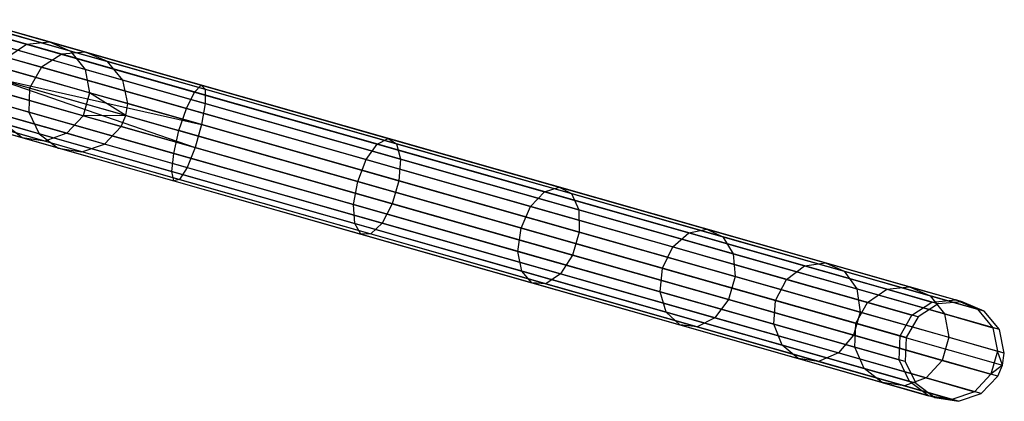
# Model space of a CAD drawing. Extents: x -102 to 101, y -101 to 102.
# Tile 180 of 256: x 77.4 to 97.04, y -28.6 to -20.99. Entities that reach past the tile are written whole.
import ezdxf

# ---------------------------------------------------------------- set-up
doc = ezdxf.new("R2010")
doc.units = 0
doc.header["$LTSCALE"] = 25.4
doc.layers.get('0').update_dxf_attribs({"linetype": 'CONTINUOUS'})

# ---------------------------------------------------------------- blocks, each defined once
blk = doc.blocks.new('NL2500012268_STL')
at = {"color": 0}
for p, q in [((180.898, -21.399, 42.051), (179.372, -20.965, 38.207)), ((180.898, -21.399, 42.051), (179.372, -20.965, 38.207)), ((181.358, -21.353, 41.925), (179.796, -20.909, 37.993)), ((181.358, -21.353, 41.925), (179.796, -20.909, 37.993)), ((181.781, -21.534, 41.792), (180.182, -21.079, 37.765)), ((181.781, -21.534, 41.792), (180.182, -21.079, 37.765)), ((180.475, -21.162, 327.855), (184.462, -22.297, 327.428)), ((180.475, -21.162, 327.855), (184.462, -22.297, 327.428)), ((180.491, -21.107, 327.379), (184.385, -22.215, 326.963)), ((180.491, -21.107, 327.379), (184.385, -22.215, 326.963)), ((180.445, -21.27, 326.932), (184.251, -22.353, 326.525)), ((180.445, -21.27, 326.932), (184.251, -22.353, 326.525)), ((180.507, -21.66, 42.14), (180.898, -21.399, 42.051)), ((180.507, -21.66, 42.14), (180.898, -21.399, 42.051)), ((180.898, -21.399, 42.051), (181.358, -21.353, 41.925)), ((180.898, -21.399, 42.051), (181.358, -21.353, 41.925)), ((181.602, -21.599, 46.145), (180.898, -21.399, 42.051)), ((181.602, -21.599, 46.145), (180.898, -21.399, 42.051)), ((181.358, -21.353, 41.925), (181.781, -21.534, 41.792)), ((182.078, -21.558, 46.113), (181.358, -21.353, 41.925)), ((182.078, -21.558, 46.113), (181.358, -21.353, 41.925)), ((181.358, -21.353, 41.925), (181.781, -21.534, 41.792)), ((180.401, -21.424, 328.249), (184.465, -22.58, 327.814)), ((180.401, -21.424, 328.249), (184.465, -22.58, 327.814)), ((182.07, -21.899, 41.682), (180.44, -21.435, 37.577)), ((182.07, -21.899, 41.682), (180.44, -21.435, 37.577)), ((181.602, -21.599, 46.145), (181.2, -21.857, 46.167)), ((181.602, -21.599, 46.145), (181.2, -21.857, 46.167)), ((182.078, -21.558, 46.113), (181.602, -21.599, 46.145)), ((182.078, -21.558, 46.113), (181.602, -21.599, 46.145)), ((199.089, -26.575, 306.145), (181.602, -21.599, 46.145)), ((199.089, -26.575, 306.145), (181.602, -21.599, 46.145)), ((181.781, -21.534, 41.792), (182.07, -21.899, 41.682)), ((182.518, -21.744, 46.08), (181.781, -21.534, 41.792)), ((182.518, -21.744, 46.08), (181.781, -21.534, 41.792)), ((181.781, -21.534, 41.792), (182.07, -21.899, 41.682)), ((199.565, -26.534, 306.113), (182.078, -21.558, 46.113)), ((182.518, -21.744, 46.08), (182.078, -21.558, 46.113)), ((199.565, -26.534, 306.113), (182.078, -21.558, 46.113)), ((182.518, -21.744, 46.08), (182.078, -21.558, 46.113)), ((180.347, -21.615, 326.615), (184.091, -22.68, 326.214)), ((180.347, -21.615, 326.615), (184.091, -22.68, 326.214)), ((181.2, -21.857, 46.167), (180.507, -21.66, 42.14)), ((181.2, -21.857, 46.167), (180.507, -21.66, 42.14)), ((200.005, -26.719, 306.08), (182.518, -21.744, 46.08)), ((182.822, -22.113, 46.053), (182.518, -21.744, 46.08)), ((200.005, -26.719, 306.08), (182.518, -21.744, 46.08)), ((182.822, -22.113, 46.053), (182.518, -21.744, 46.08)), ((180.285, -21.831, 328.471), (184.393, -23, 328.032)), ((180.285, -21.831, 328.471), (184.393, -23, 328.032)), ((182.159, -22.365, 41.619), (180.512, -21.896, 37.471)), ((182.159, -22.365, 41.619), (180.512, -21.896, 37.471)), ((181.2, -21.857, 46.167), (180.963, -22.273, 46.175)), ((181.2, -21.857, 46.167), (180.963, -22.273, 46.175)), ((198.687, -26.833, 306.167), (181.2, -21.857, 46.167)), ((198.687, -26.833, 306.167), (181.2, -21.857, 46.167)), ((182.07, -21.899, 41.682), (182.159, -22.365, 41.619)), ((182.07, -21.899, 41.682), (182.159, -22.365, 41.619)), ((182.822, -22.113, 46.053), (182.07, -21.899, 41.682)), ((182.822, -22.113, 46.053), (182.07, -21.899, 41.682)), ((180.22, -22.062, 328.5), (184.393, -23, 328.032)), ((180.22, -22.062, 328.5), (184.393, -23, 328.032)), ((180.22, -22.062, 328.5), (184.262, -23.46, 328.032)), ((180.22, -22.062, 328.5), (184.262, -23.46, 328.032)), ((180.22, -22.062, 326.5), (183.941, -23.12, 326.102)), ((180.22, -22.062, 326.5), (183.941, -23.12, 326.102)), ((180.963, -22.273, 46.175), (180.274, -22.077, 42.172)), ((180.963, -22.273, 46.175), (180.274, -22.077, 42.172)), ((200.309, -27.088, 306.053), (182.822, -22.113, 46.053)), ((182.919, -22.581, 46.037), (182.822, -22.113, 46.053)), ((200.309, -27.088, 306.053), (182.822, -22.113, 46.053)), ((182.919, -22.581, 46.037), (182.822, -22.113, 46.053)), ((180.154, -22.292, 328.471), (184.262, -23.46, 328.032)), ((180.154, -22.292, 328.471), (184.262, -23.46, 328.032)), ((182.028, -22.825, 41.619), (180.381, -22.356, 37.471)), ((182.028, -22.825, 41.619), (180.381, -22.356, 37.471)), ((180.963, -22.273, 46.175), (180.946, -22.751, 46.167)), ((180.963, -22.273, 46.175), (180.946, -22.751, 46.167)), ((198.45, -27.249, 306.175), (180.963, -22.273, 46.175)), ((198.45, -27.249, 306.175), (180.963, -22.273, 46.175)), ((182.159, -22.365, 41.619), (182.028, -22.825, 41.619)), ((182.159, -22.365, 41.619), (182.028, -22.825, 41.619)), ((182.919, -22.581, 46.037), (182.159, -22.365, 41.619)), ((182.919, -22.581, 46.037), (182.159, -22.365, 41.619)), ((182.882, -22.819, 46.035), (182.159, -22.365, 41.619)), ((182.882, -22.819, 46.035), (182.159, -22.365, 41.619)), ((184.091, -22.68, 326.214), (184.251, -22.353, 326.525)), ((184.091, -22.68, 326.214), (184.251, -22.353, 326.525)), ((184.251, -22.353, 326.525), (184.385, -22.215, 326.963)), ((184.251, -22.353, 326.525), (184.385, -22.215, 326.963)), ((184.251, -22.353, 326.525), (187.897, -23.391, 325.32)), ((184.251, -22.353, 326.525), (187.897, -23.391, 325.32)), ((184.385, -22.215, 326.963), (188.116, -23.276, 325.731)), ((184.385, -22.215, 326.963), (188.116, -23.276, 325.731)), ((184.385, -22.215, 326.963), (184.462, -22.297, 327.428)), ((184.385, -22.215, 326.963), (184.462, -22.297, 327.428)), ((184.462, -22.297, 327.428), (188.282, -23.383, 326.166)), ((184.462, -22.297, 327.428), (188.282, -23.383, 326.166)), ((184.462, -22.297, 327.428), (184.465, -22.58, 327.814)), ((184.462, -22.297, 327.428), (184.465, -22.58, 327.814)), ((180.092, -22.509, 326.615), (183.836, -23.574, 326.214)), ((180.092, -22.509, 326.615), (183.836, -23.574, 326.214)), ((180.946, -22.751, 46.167), (180.253, -22.554, 42.14)), ((180.946, -22.751, 46.167), (180.253, -22.554, 42.14)), ((182.882, -22.819, 46.035), (182.919, -22.581, 46.037)), ((182.882, -22.819, 46.035), (182.919, -22.581, 46.037)), ((200.406, -27.556, 306.037), (182.919, -22.581, 46.037)), ((200.406, -27.556, 306.037), (182.919, -22.581, 46.037)), ((184.465, -22.58, 327.814), (184.393, -23, 328.032)), ((184.465, -22.58, 327.814), (184.393, -23, 328.032)), ((184.465, -22.58, 327.814), (188.359, -23.688, 326.528)), ((184.465, -22.58, 327.814), (188.359, -23.688, 326.528)), ((180.038, -22.699, 328.249), (184.102, -23.856, 327.814)), ((180.038, -22.699, 328.249), (184.102, -23.856, 327.814)), ((181.707, -23.174, 41.682), (180.077, -22.711, 37.577)), ((181.707, -23.174, 41.682), (180.077, -22.711, 37.577)), ((198.432, -27.727, 306.167), (180.946, -22.751, 46.167)), ((180.946, -22.751, 46.167), (181.152, -23.183, 46.145)), ((198.432, -27.727, 306.167), (180.946, -22.751, 46.167)), ((180.946, -22.751, 46.167), (181.152, -23.183, 46.145)), ((183.941, -23.12, 326.102), (184.091, -22.68, 326.214)), ((183.941, -23.12, 326.102), (184.091, -22.68, 326.214)), ((184.091, -22.68, 326.214), (187.678, -23.7, 325.029)), ((184.091, -22.68, 326.214), (187.678, -23.7, 325.029)), ((180.814, -23.263, 41.925), (179.253, -22.819, 37.993)), ((180.814, -23.263, 41.925), (179.253, -22.819, 37.993)), ((181.269, -23.332, 41.792), (179.67, -22.877, 37.765)), ((181.269, -23.332, 41.792), (179.67, -22.877, 37.765)), ((179.964, -22.961, 327.855), (183.951, -24.095, 327.428)), ((179.964, -22.961, 327.855), (183.951, -24.095, 327.428)), ((179.994, -22.853, 326.932), (183.8, -23.936, 326.525)), ((179.994, -22.853, 326.932), (183.8, -23.936, 326.525)), ((182.028, -22.825, 41.619), (181.707, -23.174, 41.682)), ((182.028, -22.825, 41.619), (181.707, -23.174, 41.682)), ((182.882, -22.819, 46.035), (182.028, -22.825, 41.619)), ((182.882, -22.819, 46.035), (182.028, -22.825, 41.619)), ((182.788, -23.041, 46.037), (182.028, -22.825, 41.619)), ((182.788, -23.041, 46.037), (182.028, -22.825, 41.619)), ((182.788, -23.041, 46.037), (182.882, -22.819, 46.035)), ((182.788, -23.041, 46.037), (182.882, -22.819, 46.035)), ((182.882, -22.819, 46.035), (200.369, -27.795, 306.035)), ((182.882, -22.819, 46.035), (200.369, -27.795, 306.035)), ((179.948, -23.016, 327.379), (183.842, -24.124, 326.963)), ((179.948, -23.016, 327.379), (183.842, -24.124, 326.963)), ((180.814, -23.263, 41.925), (180.448, -22.982, 42.051)), ((181.152, -23.183, 46.145), (180.448, -22.982, 42.051)), ((180.814, -23.263, 41.925), (180.448, -22.982, 42.051)), ((181.152, -23.183, 46.145), (180.448, -22.982, 42.051)), ((181.707, -23.174, 41.682), (181.269, -23.332, 41.792)), ((181.707, -23.174, 41.682), (181.269, -23.332, 41.792)), ((182.459, -23.388, 46.053), (181.707, -23.174, 41.682)), ((182.459, -23.388, 46.053), (181.707, -23.174, 41.682)), ((182.459, -23.388, 46.053), (182.788, -23.041, 46.037)), ((182.459, -23.388, 46.053), (182.788, -23.041, 46.037)), ((200.275, -28.017, 306.037), (182.788, -23.041, 46.037)), ((200.275, -28.017, 306.037), (182.788, -23.041, 46.037)), ((183.836, -23.574, 326.214), (183.941, -23.12, 326.102)), ((183.836, -23.574, 326.214), (183.941, -23.12, 326.102)), ((187.507, -24.135, 324.924), (183.941, -23.12, 326.102)), ((187.507, -24.135, 324.924), (183.941, -23.12, 326.102)), ((184.393, -23, 328.032), (184.262, -23.46, 328.032)), ((184.393, -23, 328.032), (184.262, -23.46, 328.032)), ((184.393, -23, 328.032), (188.328, -24.12, 326.732)), ((184.393, -23, 328.032), (188.328, -24.12, 326.732)), ((181.269, -23.332, 41.792), (180.814, -23.263, 41.925)), ((181.535, -23.468, 46.113), (180.814, -23.263, 41.925)), ((181.269, -23.332, 41.792), (180.814, -23.263, 41.925)), ((181.535, -23.468, 46.113), (180.814, -23.263, 41.925)), ((198.639, -28.158, 306.145), (181.152, -23.183, 46.145)), ((181.152, -23.183, 46.145), (181.535, -23.468, 46.113)), ((198.639, -28.158, 306.145), (181.152, -23.183, 46.145)), ((181.152, -23.183, 46.145), (181.535, -23.468, 46.113)), ((182.007, -23.542, 46.08), (181.269, -23.332, 41.792)), ((182.007, -23.542, 46.08), (181.269, -23.332, 41.792)), ((187.897, -23.391, 325.32), (188.116, -23.276, 325.731)), ((187.897, -23.391, 325.32), (188.116, -23.276, 325.731)), ((188.116, -23.276, 325.731), (191.527, -24.247, 323.734)), ((188.116, -23.276, 325.731), (191.527, -24.247, 323.734)), ((188.116, -23.276, 325.731), (188.282, -23.383, 326.166)), ((188.116, -23.276, 325.731), (188.282, -23.383, 326.166)), ((199.022, -28.443, 306.113), (181.535, -23.468, 46.113)), ((181.535, -23.468, 46.113), (182.007, -23.542, 46.08)), ((199.022, -28.443, 306.113), (181.535, -23.468, 46.113)), ((181.535, -23.468, 46.113), (182.007, -23.542, 46.08)), ((182.007, -23.542, 46.08), (182.459, -23.388, 46.053)), ((182.007, -23.542, 46.08), (182.459, -23.388, 46.053)), ((199.494, -28.518, 306.08), (182.007, -23.542, 46.08)), ((199.494, -28.518, 306.08), (182.007, -23.542, 46.08)), ((199.946, -28.364, 306.053), (182.459, -23.388, 46.053)), ((199.946, -28.364, 306.053), (182.459, -23.388, 46.053)), ((184.262, -23.46, 328.032), (184.102, -23.856, 327.814)), ((184.262, -23.46, 328.032), (184.102, -23.856, 327.814)), ((184.262, -23.46, 328.032), (188.197, -24.58, 326.732)), ((184.262, -23.46, 328.032), (188.197, -24.58, 326.732)), ((187.678, -23.7, 325.029), (187.897, -23.391, 325.32)), ((187.678, -23.7, 325.029), (187.897, -23.391, 325.32)), ((187.897, -23.391, 325.32), (191.232, -24.339, 323.369)), ((187.897, -23.391, 325.32), (191.232, -24.339, 323.369)), ((188.282, -23.383, 326.166), (191.775, -24.377, 324.122)), ((188.282, -23.383, 326.166), (191.775, -24.377, 324.122)), ((188.282, -23.383, 326.166), (188.359, -23.688, 326.528)), ((188.282, -23.383, 326.166), (188.359, -23.688, 326.528)), ((183.8, -23.936, 326.525), (183.836, -23.574, 326.214)), ((183.8, -23.936, 326.525), (183.836, -23.574, 326.214)), ((183.836, -23.574, 326.214), (187.423, -24.594, 325.029)), ((183.836, -23.574, 326.214), (187.423, -24.594, 325.029)), ((187.507, -24.135, 324.924), (187.678, -23.7, 325.029)), ((187.507, -24.135, 324.924), (187.678, -23.7, 325.029)), ((187.678, -23.7, 325.029), (190.957, -24.634, 323.11)), ((187.678, -23.7, 325.029), (190.957, -24.634, 323.11)), ((188.359, -23.688, 326.528), (188.328, -24.12, 326.732)), ((188.359, -23.688, 326.528), (188.328, -24.12, 326.732)), ((188.359, -23.688, 326.528), (191.919, -24.701, 324.444)), ((188.359, -23.688, 326.528), (191.919, -24.701, 324.444)), ((183.842, -24.124, 326.963), (183.8, -23.936, 326.525)), ((183.8, -23.936, 326.525), (187.447, -24.974, 325.32)), ((183.8, -23.936, 326.525), (187.447, -24.974, 325.32)), ((183.842, -24.124, 326.963), (183.8, -23.936, 326.525)), ((184.102, -23.856, 327.814), (183.951, -24.095, 327.428)), ((184.102, -23.856, 327.814), (183.951, -24.095, 327.428)), ((184.102, -23.856, 327.814), (187.996, -24.964, 326.528)), ((184.102, -23.856, 327.814), (187.996, -24.964, 326.528)), ((183.951, -24.095, 327.428), (183.842, -24.124, 326.963)), ((183.951, -24.095, 327.428), (183.842, -24.124, 326.963)), ((183.842, -24.124, 326.963), (187.572, -25.186, 325.731)), ((183.842, -24.124, 326.963), (187.572, -25.186, 325.731)), ((183.951, -24.095, 327.428), (187.77, -25.182, 326.166)), ((183.951, -24.095, 327.428), (187.77, -25.182, 326.166)), ((187.423, -24.594, 325.029), (187.507, -24.135, 324.924)), ((187.423, -24.594, 325.029), (187.507, -24.135, 324.924)), ((190.767, -25.063, 323.016), (187.507, -24.135, 324.924)), ((190.767, -25.063, 323.016), (187.507, -24.135, 324.924)), ((188.328, -24.12, 326.732), (188.197, -24.58, 326.732)), ((188.328, -24.12, 326.732), (188.197, -24.58, 326.732)), ((188.328, -24.12, 326.732), (191.926, -25.144, 324.626)), ((188.328, -24.12, 326.732), (191.926, -25.144, 324.626)), ((190.957, -24.634, 323.11), (191.232, -24.339, 323.369)), ((190.957, -24.634, 323.11), (191.232, -24.339, 323.369)), ((191.232, -24.339, 323.369), (191.527, -24.247, 323.734)), ((191.232, -24.339, 323.369), (191.527, -24.247, 323.734)), ((191.232, -24.339, 323.369), (194.114, -25.159, 320.753)), ((191.232, -24.339, 323.369), (194.114, -25.159, 320.753)), ((191.527, -24.247, 323.734), (194.475, -25.086, 321.058)), ((191.527, -24.247, 323.734), (194.475, -25.086, 321.058)), ((191.527, -24.247, 323.734), (191.775, -24.377, 324.122)), ((191.527, -24.247, 323.734), (191.775, -24.377, 324.122)), ((191.775, -24.377, 324.122), (194.794, -25.236, 321.382)), ((191.775, -24.377, 324.122), (194.794, -25.236, 321.382)), ((191.775, -24.377, 324.122), (191.919, -24.701, 324.444)), ((191.775, -24.377, 324.122), (191.919, -24.701, 324.444)), ((187.447, -24.974, 325.32), (187.423, -24.594, 325.029)), ((187.423, -24.594, 325.029), (190.703, -25.528, 323.11)), ((187.423, -24.594, 325.029), (190.703, -25.528, 323.11)), ((187.447, -24.974, 325.32), (187.423, -24.594, 325.029)), ((188.197, -24.58, 326.732), (187.996, -24.964, 326.528)), ((188.197, -24.58, 326.732), (187.996, -24.964, 326.528)), ((188.197, -24.58, 326.732), (191.795, -25.604, 324.626)), ((188.197, -24.58, 326.732), (191.795, -25.604, 324.626)), ((190.767, -25.063, 323.016), (190.957, -24.634, 323.11)), ((190.767, -25.063, 323.016), (190.957, -24.634, 323.11)), ((190.957, -24.634, 323.11), (193.793, -25.44, 320.536)), ((190.957, -24.634, 323.11), (193.793, -25.44, 320.536)), ((191.919, -24.701, 324.444), (194.996, -25.576, 321.65)), ((191.919, -24.701, 324.444), (194.996, -25.576, 321.65)), ((191.919, -24.701, 324.444), (191.926, -25.144, 324.626)), ((191.919, -24.701, 324.444), (191.926, -25.144, 324.626)), ((187.572, -25.186, 325.731), (187.447, -24.974, 325.32)), ((187.447, -24.974, 325.32), (190.781, -25.922, 323.369)), ((187.447, -24.974, 325.32), (190.781, -25.922, 323.369)), ((187.572, -25.186, 325.731), (187.447, -24.974, 325.32)), ((187.996, -24.964, 326.528), (187.77, -25.182, 326.166)), ((187.996, -24.964, 326.528), (187.77, -25.182, 326.166)), ((187.996, -24.964, 326.528), (191.556, -25.977, 324.444)), ((187.996, -24.964, 326.528), (191.556, -25.977, 324.444)), ((190.703, -25.528, 323.11), (190.767, -25.063, 323.016)), ((190.703, -25.528, 323.11), (190.767, -25.063, 323.016)), ((193.585, -25.864, 320.458), (190.767, -25.063, 323.016)), ((193.585, -25.864, 320.458), (190.767, -25.063, 323.016)), ((194.114, -25.159, 320.753), (194.475, -25.086, 321.058)), ((194.114, -25.159, 320.753), (194.475, -25.086, 321.058)), ((194.475, -25.086, 321.058), (196.838, -25.758, 317.813)), ((194.475, -25.086, 321.058), (196.838, -25.758, 317.813)), ((194.475, -25.086, 321.058), (194.794, -25.236, 321.382)), ((194.475, -25.086, 321.058), (194.794, -25.236, 321.382)), ((187.77, -25.182, 326.166), (187.572, -25.186, 325.731)), ((187.77, -25.182, 326.166), (187.572, -25.186, 325.731)), ((187.572, -25.186, 325.731), (190.983, -26.156, 323.734)), ((187.572, -25.186, 325.731), (190.983, -26.156, 323.734)), ((187.77, -25.182, 326.166), (191.263, -26.176, 324.122)), ((187.77, -25.182, 326.166), (191.263, -26.176, 324.122)), ((191.926, -25.144, 324.626), (191.795, -25.604, 324.626)), ((191.926, -25.144, 324.626), (191.795, -25.604, 324.626)), ((191.926, -25.144, 324.626), (195.037, -26.029, 321.802)), ((191.926, -25.144, 324.626), (195.037, -26.029, 321.802)), ((193.793, -25.44, 320.536), (194.114, -25.159, 320.753)), ((193.793, -25.44, 320.536), (194.114, -25.159, 320.753)), ((194.114, -25.159, 320.753), (196.423, -25.816, 317.581)), ((194.114, -25.159, 320.753), (196.423, -25.816, 317.581)), ((194.794, -25.236, 321.382), (197.213, -25.924, 318.059)), ((194.794, -25.236, 321.382), (197.213, -25.924, 318.059)), ((194.794, -25.236, 321.382), (194.996, -25.576, 321.65)), ((194.794, -25.236, 321.382), (194.996, -25.576, 321.65)), ((190.781, -25.922, 323.369), (190.703, -25.528, 323.11)), ((190.703, -25.528, 323.11), (193.538, -26.334, 320.536)), ((190.703, -25.528, 323.11), (193.538, -26.334, 320.536)), ((190.781, -25.922, 323.369), (190.703, -25.528, 323.11)), ((193.585, -25.864, 320.458), (193.793, -25.44, 320.536)), ((193.585, -25.864, 320.458), (193.793, -25.44, 320.536)), ((193.793, -25.44, 320.536), (196.064, -26.087, 317.416)), ((193.793, -25.44, 320.536), (196.064, -26.087, 317.416)), ((191.795, -25.604, 324.626), (191.556, -25.977, 324.444)), ((191.795, -25.604, 324.626), (191.556, -25.977, 324.444)), ((191.795, -25.604, 324.626), (194.906, -26.489, 321.802)), ((191.795, -25.604, 324.626), (194.906, -26.489, 321.802)), ((194.996, -25.576, 321.65), (197.462, -26.278, 318.264)), ((194.996, -25.576, 321.65), (197.462, -26.278, 318.264)), ((194.996, -25.576, 321.65), (195.037, -26.029, 321.802)), ((194.996, -25.576, 321.65), (195.037, -26.029, 321.802)), ((190.983, -26.156, 323.734), (190.781, -25.922, 323.369)), ((190.781, -25.922, 323.369), (193.663, -26.742, 320.753)), ((190.781, -25.922, 323.369), (193.663, -26.742, 320.753)), ((190.983, -26.156, 323.734), (190.781, -25.922, 323.369)), ((193.538, -26.334, 320.536), (193.585, -25.864, 320.458)), ((193.538, -26.334, 320.536), (193.585, -25.864, 320.458)), ((195.843, -26.507, 317.357), (193.585, -25.864, 320.458)), ((195.843, -26.507, 317.357), (193.585, -25.864, 320.458)), ((196.064, -26.087, 317.416), (196.423, -25.816, 317.581)), ((196.064, -26.087, 317.416), (196.423, -25.816, 317.581)), ((196.423, -25.816, 317.581), (196.838, -25.758, 317.813)), ((196.423, -25.816, 317.581), (196.838, -25.758, 317.813)), ((196.423, -25.816, 317.581), (198.063, -26.283, 313.987)), ((196.423, -25.816, 317.581), (198.063, -26.283, 313.987)), ((196.838, -25.758, 317.813), (198.515, -26.235, 314.136)), ((196.838, -25.758, 317.813), (198.515, -26.235, 314.136)), ((196.838, -25.758, 317.813), (197.213, -25.924, 318.059)), ((196.838, -25.758, 317.813), (197.213, -25.924, 318.059)), ((197.213, -25.924, 318.059), (198.93, -26.413, 314.295)), ((197.213, -25.924, 318.059), (198.93, -26.413, 314.295)), ((197.213, -25.924, 318.059), (197.462, -26.278, 318.264)), ((197.213, -25.924, 318.059), (197.462, -26.278, 318.264)), ((191.556, -25.977, 324.444), (191.263, -26.176, 324.122)), ((191.556, -25.977, 324.444), (191.263, -26.176, 324.122)), ((191.556, -25.977, 324.444), (194.633, -26.852, 321.65)), ((191.556, -25.977, 324.444), (194.633, -26.852, 321.65)), ((195.037, -26.029, 321.802), (194.906, -26.489, 321.802)), ((195.037, -26.029, 321.802), (194.906, -26.489, 321.802)), ((195.037, -26.029, 321.802), (197.529, -26.738, 318.379)), ((195.037, -26.029, 321.802), (197.529, -26.738, 318.379)), ((195.843, -26.507, 317.357), (196.064, -26.087, 317.416)), ((195.843, -26.507, 317.357), (196.064, -26.087, 317.416)), ((196.064, -26.087, 317.416), (197.677, -26.546, 313.881)), ((196.064, -26.087, 317.416), (197.677, -26.546, 313.881)), ((191.263, -26.176, 324.122), (190.983, -26.156, 323.734)), ((190.983, -26.156, 323.734), (193.932, -26.995, 321.058)), ((190.983, -26.156, 323.734), (193.932, -26.995, 321.058)), ((191.263, -26.176, 324.122), (190.983, -26.156, 323.734)), ((191.263, -26.176, 324.122), (194.282, -27.035, 321.382)), ((191.263, -26.176, 324.122), (194.282, -27.035, 321.382)), ((197.462, -26.278, 318.264), (199.213, -26.776, 314.426)), ((197.462, -26.278, 318.264), (199.213, -26.776, 314.426)), ((197.462, -26.278, 318.264), (197.529, -26.738, 318.379)), ((197.462, -26.278, 318.264), (197.529, -26.738, 318.379)), ((197.677, -26.546, 313.881), (198.063, -26.283, 313.987)), ((197.677, -26.546, 313.881), (198.063, -26.283, 313.987)), ((198.063, -26.283, 313.987), (198.515, -26.235, 314.136)), ((198.063, -26.283, 313.987), (198.515, -26.235, 314.136)), ((198.063, -26.283, 313.987), (198.964, -26.539, 310.12)), ((198.063, -26.283, 313.987), (198.964, -26.539, 310.12)), ((198.515, -26.235, 314.136), (199.437, -26.497, 310.181)), ((198.515, -26.235, 314.136), (199.437, -26.497, 310.181)), ((198.515, -26.235, 314.136), (198.93, -26.413, 314.295)), ((198.515, -26.235, 314.136), (198.93, -26.413, 314.295)), ((193.663, -26.742, 320.753), (193.538, -26.334, 320.536)), ((193.538, -26.334, 320.536), (195.81, -26.981, 317.416)), ((193.538, -26.334, 320.536), (195.81, -26.981, 317.416)), ((193.663, -26.742, 320.753), (193.538, -26.334, 320.536)), ((194.906, -26.489, 321.802), (194.633, -26.852, 321.65)), ((194.906, -26.489, 321.802), (194.633, -26.852, 321.65)), ((194.906, -26.489, 321.802), (197.398, -27.198, 318.379)), ((194.906, -26.489, 321.802), (197.398, -27.198, 318.379)), ((195.81, -26.981, 317.416), (195.843, -26.507, 317.357)), ((195.81, -26.981, 317.416), (195.843, -26.507, 317.357)), ((197.446, -26.963, 313.842), (195.843, -26.507, 317.357)), ((197.446, -26.963, 313.842), (195.843, -26.507, 317.357)), ((198.93, -26.413, 314.295), (199.874, -26.682, 310.245)), ((198.93, -26.413, 314.295), (199.874, -26.682, 310.245)), ((198.93, -26.413, 314.295), (199.213, -26.776, 314.426)), ((198.93, -26.413, 314.295), (199.213, -26.776, 314.426)), ((198.964, -26.539, 310.12), (199.437, -26.497, 310.181)), ((198.964, -26.539, 310.12), (199.437, -26.497, 310.181)), ((199.565, -26.534, 306.113), (199.437, -26.497, 310.181)), ((199.437, -26.497, 310.181), (199.874, -26.682, 310.245)), ((199.565, -26.534, 306.113), (199.437, -26.497, 310.181)), ((199.437, -26.497, 310.181), (199.874, -26.682, 310.245)), ((197.446, -26.963, 313.842), (197.677, -26.546, 313.881)), ((197.446, -26.963, 313.842), (197.677, -26.546, 313.881)), ((197.677, -26.546, 313.881), (198.564, -26.798, 310.078)), ((197.677, -26.546, 313.881), (198.564, -26.798, 310.078)), ((198.564, -26.798, 310.078), (198.964, -26.539, 310.12)), ((198.564, -26.798, 310.078), (198.964, -26.539, 310.12)), ((199.089, -26.575, 306.145), (198.687, -26.833, 306.167)), ((199.089, -26.575, 306.145), (198.687, -26.833, 306.167)), ((199.089, -26.575, 306.145), (198.964, -26.539, 310.12)), ((199.089, -26.575, 306.145), (198.964, -26.539, 310.12)), ((199.565, -26.534, 306.113), (199.089, -26.575, 306.145)), ((199.565, -26.534, 306.113), (199.089, -26.575, 306.145)), ((200.005, -26.719, 306.08), (199.565, -26.534, 306.113)), ((200.005, -26.719, 306.08), (199.565, -26.534, 306.113)), ((200.005, -26.719, 306.08), (199.874, -26.682, 310.245)), ((199.874, -26.682, 310.245), (200.175, -27.05, 310.298)), ((200.005, -26.719, 306.08), (199.874, -26.682, 310.245)), ((199.874, -26.682, 310.245), (200.175, -27.05, 310.298)), ((193.932, -26.995, 321.058), (193.663, -26.742, 320.753)), ((193.663, -26.742, 320.753), (195.973, -27.399, 317.581)), ((193.663, -26.742, 320.753), (195.973, -27.399, 317.581)), ((193.932, -26.995, 321.058), (193.663, -26.742, 320.753)), ((194.633, -26.852, 321.65), (194.282, -27.035, 321.382)), ((194.633, -26.852, 321.65), (194.282, -27.035, 321.382)), ((194.633, -26.852, 321.65), (197.099, -27.554, 318.264)), ((194.633, -26.852, 321.65), (197.099, -27.554, 318.264)), ((197.529, -26.738, 318.379), (197.398, -27.198, 318.379)), ((197.529, -26.738, 318.379), (197.398, -27.198, 318.379)), ((197.529, -26.738, 318.379), (199.299, -27.241, 314.5)), ((197.529, -26.738, 318.379), (199.299, -27.241, 314.5)), ((198.327, -27.214, 310.062), (198.564, -26.798, 310.078)), ((198.327, -27.214, 310.062), (198.564, -26.798, 310.078)), ((198.687, -26.833, 306.167), (198.45, -27.249, 306.175)), ((198.687, -26.833, 306.167), (198.45, -27.249, 306.175)), ((198.687, -26.833, 306.167), (198.564, -26.798, 310.078)), ((198.687, -26.833, 306.167), (198.564, -26.798, 310.078)), ((199.213, -26.776, 314.426), (200.175, -27.05, 310.298)), ((199.213, -26.776, 314.426), (200.175, -27.05, 310.298)), ((199.213, -26.776, 314.426), (199.299, -27.241, 314.5)), ((199.213, -26.776, 314.426), (199.299, -27.241, 314.5)), ((200.309, -27.088, 306.053), (200.005, -26.719, 306.08)), ((200.309, -27.088, 306.053), (200.005, -26.719, 306.08)), ((194.282, -27.035, 321.382), (193.932, -26.995, 321.058)), ((193.932, -26.995, 321.058), (196.294, -27.667, 317.813)), ((193.932, -26.995, 321.058), (196.294, -27.667, 317.813)), ((194.282, -27.035, 321.382), (193.932, -26.995, 321.058)), ((194.282, -27.035, 321.382), (196.701, -27.723, 318.059)), ((194.282, -27.035, 321.382), (196.701, -27.723, 318.059)), ((195.973, -27.399, 317.581), (195.81, -26.981, 317.416)), ((195.81, -26.981, 317.416), (197.423, -27.439, 313.881)), ((195.81, -26.981, 317.416), (197.423, -27.439, 313.881)), ((195.973, -27.399, 317.581), (195.81, -26.981, 317.416)), ((197.423, -27.439, 313.881), (197.446, -26.963, 313.842)), ((197.423, -27.439, 313.881), (197.446, -26.963, 313.842)), ((198.327, -27.214, 310.062), (197.446, -26.963, 313.842)), ((198.327, -27.214, 310.062), (197.446, -26.963, 313.842)), ((200.309, -27.088, 306.053), (200.175, -27.05, 310.298)), ((200.175, -27.05, 310.298), (200.271, -27.518, 310.328)), ((200.309, -27.088, 306.053), (200.175, -27.05, 310.298)), ((200.175, -27.05, 310.298), (200.271, -27.518, 310.328)), ((200.406, -27.556, 306.037), (200.309, -27.088, 306.053)), ((200.406, -27.556, 306.037), (200.309, -27.088, 306.053)), ((197.398, -27.198, 318.379), (197.099, -27.554, 318.264)), ((197.398, -27.198, 318.379), (197.099, -27.554, 318.264)), ((197.398, -27.198, 318.379), (199.168, -27.702, 314.5)), ((197.398, -27.198, 318.379), (199.168, -27.702, 314.5)), ((198.309, -27.692, 310.078), (198.327, -27.214, 310.062)), ((198.309, -27.692, 310.078), (198.327, -27.214, 310.062)), ((198.45, -27.249, 306.175), (198.327, -27.214, 310.062)), ((198.45, -27.249, 306.175), (198.327, -27.214, 310.062)), ((198.45, -27.249, 306.175), (198.432, -27.727, 306.167)), ((198.45, -27.249, 306.175), (198.432, -27.727, 306.167)), ((199.299, -27.241, 314.5), (199.168, -27.702, 314.5)), ((199.299, -27.241, 314.5), (199.168, -27.702, 314.5)), ((199.299, -27.241, 314.5), (200.271, -27.518, 310.328)), ((199.299, -27.241, 314.5), (200.271, -27.518, 310.328)), ((196.294, -27.667, 317.813), (195.973, -27.399, 317.581)), ((195.973, -27.399, 317.581), (197.612, -27.866, 313.987)), ((195.973, -27.399, 317.581), (197.612, -27.866, 313.987)), ((196.294, -27.667, 317.813), (195.973, -27.399, 317.581)), ((197.612, -27.866, 313.987), (197.423, -27.439, 313.881)), ((197.423, -27.439, 313.881), (198.309, -27.692, 310.078)), ((197.423, -27.439, 313.881), (198.309, -27.692, 310.078)), ((197.612, -27.866, 313.987), (197.423, -27.439, 313.881)), ((196.701, -27.723, 318.059), (196.294, -27.667, 317.813)), ((196.294, -27.667, 317.813), (197.972, -28.145, 314.136)), ((196.294, -27.667, 317.813), (197.972, -28.145, 314.136)), ((196.701, -27.723, 318.059), (196.294, -27.667, 317.813)), ((197.099, -27.554, 318.264), (196.701, -27.723, 318.059)), ((197.099, -27.554, 318.264), (196.701, -27.723, 318.059)), ((197.099, -27.554, 318.264), (198.85, -28.052, 314.426)), ((197.099, -27.554, 318.264), (198.85, -28.052, 314.426)), ((198.432, -27.727, 306.167), (198.309, -27.692, 310.078)), ((198.432, -27.727, 306.167), (198.309, -27.692, 310.078)), ((198.514, -28.122, 310.12), (198.309, -27.692, 310.078)), ((198.514, -28.122, 310.12), (198.309, -27.692, 310.078)), ((200.271, -27.518, 310.328), (200.14, -27.978, 310.328)), ((200.271, -27.518, 310.328), (200.14, -27.978, 310.328)), ((200.369, -27.795, 306.035), (200.271, -27.518, 310.328)), ((200.369, -27.795, 306.035), (200.271, -27.518, 310.328)), ((200.406, -27.556, 306.037), (200.271, -27.518, 310.328)), ((200.406, -27.556, 306.037), (200.271, -27.518, 310.328)), ((200.369, -27.795, 306.035), (200.406, -27.556, 306.037)), ((200.369, -27.795, 306.035), (200.406, -27.556, 306.037)), ((196.701, -27.723, 318.059), (198.418, -28.212, 314.295)), ((196.701, -27.723, 318.059), (198.418, -28.212, 314.295)), ((197.972, -28.145, 314.136), (197.612, -27.866, 313.987)), ((197.612, -27.866, 313.987), (198.514, -28.122, 310.12)), ((197.612, -27.866, 313.987), (198.514, -28.122, 310.12)), ((197.972, -28.145, 314.136), (197.612, -27.866, 313.987)), ((198.432, -27.727, 306.167), (198.639, -28.158, 306.145)), ((198.432, -27.727, 306.167), (198.639, -28.158, 306.145)), ((199.168, -27.702, 314.5), (198.85, -28.052, 314.426)), ((199.168, -27.702, 314.5), (198.85, -28.052, 314.426)), ((199.168, -27.702, 314.5), (200.14, -27.978, 310.328)), ((199.168, -27.702, 314.5), (200.14, -27.978, 310.328)), ((200.369, -27.795, 306.035), (200.14, -27.978, 310.328)), ((200.369, -27.795, 306.035), (200.14, -27.978, 310.328)), ((200.275, -28.017, 306.037), (200.369, -27.795, 306.035)), ((200.275, -28.017, 306.037), (200.369, -27.795, 306.035)), ((198.85, -28.052, 314.426), (198.418, -28.212, 314.295)), ((198.85, -28.052, 314.426), (198.418, -28.212, 314.295)), ((198.85, -28.052, 314.426), (199.812, -28.326, 310.298)), ((198.85, -28.052, 314.426), (199.812, -28.326, 310.298)), ((200.14, -27.978, 310.328), (199.812, -28.326, 310.298)), ((200.14, -27.978, 310.328), (199.812, -28.326, 310.298)), ((199.946, -28.364, 306.053), (200.275, -28.017, 306.037)), ((199.946, -28.364, 306.053), (200.275, -28.017, 306.037)), ((200.275, -28.017, 306.037), (200.14, -27.978, 310.328)), ((200.275, -28.017, 306.037), (200.14, -27.978, 310.328)), ((198.418, -28.212, 314.295), (197.972, -28.145, 314.136)), ((197.972, -28.145, 314.136), (198.894, -28.407, 310.181)), ((197.972, -28.145, 314.136), (198.894, -28.407, 310.181)), ((198.418, -28.212, 314.295), (197.972, -28.145, 314.136)), ((198.418, -28.212, 314.295), (199.362, -28.48, 310.245)), ((198.418, -28.212, 314.295), (199.362, -28.48, 310.245)), ((198.639, -28.158, 306.145), (198.514, -28.122, 310.12)), ((198.639, -28.158, 306.145), (198.514, -28.122, 310.12)), ((198.894, -28.407, 310.181), (198.514, -28.122, 310.12)), ((198.894, -28.407, 310.181), (198.514, -28.122, 310.12)), ((198.639, -28.158, 306.145), (199.022, -28.443, 306.113)), ((198.639, -28.158, 306.145), (199.022, -28.443, 306.113)), ((199.022, -28.443, 306.113), (198.894, -28.407, 310.181)), ((199.022, -28.443, 306.113), (198.894, -28.407, 310.181)), ((199.362, -28.48, 310.245), (198.894, -28.407, 310.181)), ((199.362, -28.48, 310.245), (198.894, -28.407, 310.181)), ((199.022, -28.443, 306.113), (199.494, -28.518, 306.08)), ((199.022, -28.443, 306.113), (199.494, -28.518, 306.08)), ((199.812, -28.326, 310.298), (199.362, -28.48, 310.245)), ((199.812, -28.326, 310.298), (199.362, -28.48, 310.245)), ((199.494, -28.518, 306.08), (199.362, -28.48, 310.245)), ((199.494, -28.518, 306.08), (199.362, -28.48, 310.245)), ((199.494, -28.518, 306.08), (199.946, -28.364, 306.053)), ((199.494, -28.518, 306.08), (199.946, -28.364, 306.053)), ((199.946, -28.364, 306.053), (199.812, -28.326, 310.298)), ((199.946, -28.364, 306.053), (199.812, -28.326, 310.298))]:
    blk.add_line(p, q, dxfattribs=at)

msp = doc.modelspace()

# ---------------------------------------------------------------- block references
at = {"color": 0}
msp.add_blockref('NL2500012268_STL', (-103.369, -0.081, -1716.928), dxfattribs=at)

doc.saveas('drawing.dxf')
